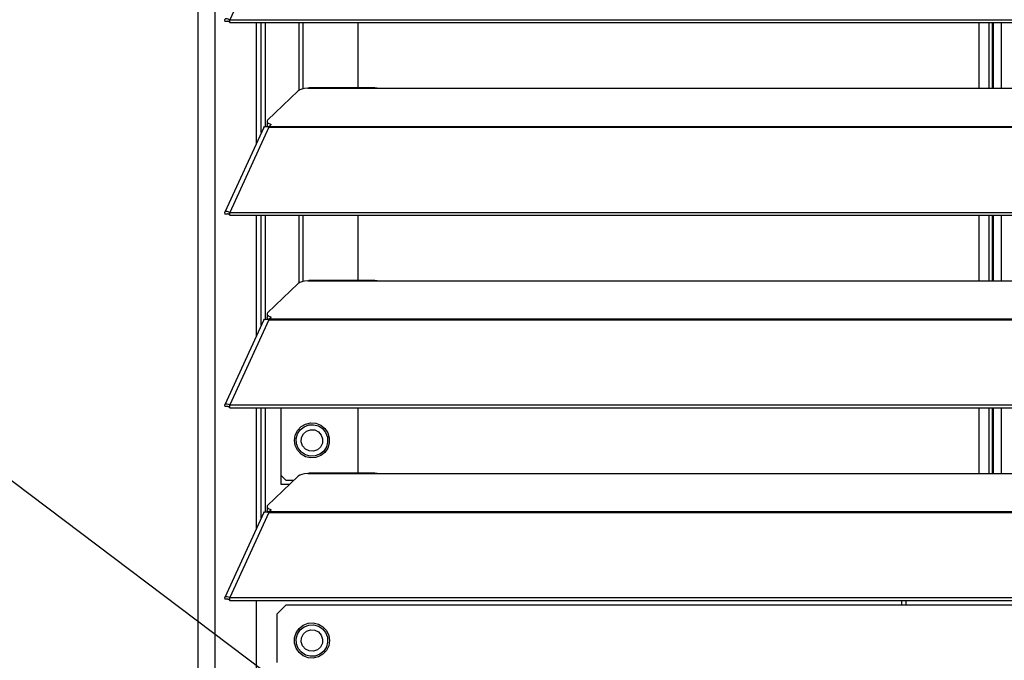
# Model space of a CAD drawing. Header units: millimetres. Extents: x 0 to 39025, y -31299 to 8400.
# Tile 55 of 256: x 14144 to 14369, y -29318 to -29172. Entities that reach past the tile are written whole.
import ezdxf

# ---------------------------------------------------------------- set-up
doc = ezdxf.new("R2010")
doc.units = ezdxf.units.MM
doc.header["$PDSIZE"] = -1
doc.layers.add('ANOTACIJE', color=7, linetype='Continuous')
doc.layers.add('DIMENZIJE', color=4, linetype='Continuous')
doc.styles.add('SLDTEXTSTYLE6', font='txt')
doc.styles.get("Standard").update_dxf_attribs({"font": 'Montserrat-Regular.ttf'})
doc.dimstyles.new('SLDDIMSTYLE0', dxfattribs={"dimtxt": 3, "dimasz": 3.414889, "dimexe": 0, "dimexo": 0.0625, "dimgap": 0.75, "dimtad": 1, "dimdec": 0, "dimlfac": 20, "dimrnd": 1e-09, "dimzin": 12, "dimdsep": 46, "dimtxsty": 'SLDTEXTSTYLE6', "dimsah": 1, "dimcen": 0.09, "dimadec": 0, "dimazin": 3, "dimtfac": 1, "dimtdec": 0, "dimtofl": 0, "dimtmove": 0, "dimatfit": 3, "dimfxl": 1, "dimfrac": 2, "dimtolj": 1, "dimtzin": 12, "dimarcsym": 0})
doc.dimstyles.new('SLDDIMSTYLE2', dxfattribs={"dimtxt": 0.18, "dimasz": 1.050735, "dimexe": 0, "dimexo": 0.0625, "dimgap": 0, "dimtad": 0, "dimtih": 1, "dimtoh": 1, "dimdec": 0, "dimrnd": 1e-09, "dimzin": 0, "dimdsep": 46, "dimtxsty": 'Standard', "dimblk1": 'DOT', "dimblk2": 'DOT', "dimsah": 1, "dimcen": 0.09, "dimadec": 0, "dimazin": 0, "dimtfac": 1.050735, "dimtdec": 0, "dimtofl": 0, "dimtmove": 0, "dimatfit": 3, "dimldrblk": 'DOT', "dimfxl": 1, "dimfrac": 2, "dimtolj": 1, "dimtzin": 0, "dimarcsym": 0})

# ---------------------------------------------------------------- blocks, each defined once
blk = doc.blocks.new('*U56')
at = {"lineweight": 25}
for points in [[(3.9, 531.77), (3.9, 531.77), (3.9, 1243.27), (3.9, 1243.27)], [(0, 531.77), (0, 531.77), (0, 1242.58), (0, 1242.58)], [(16.11, 700.44), (16.11, 700.44), (7.19, 681.02), (7.19, 681.02)], [(6.87, 680.65), (6.87, 680.65), (6.11, 680.64), (6.11, 680.64)], [(7.19, 681.02), (7.19, 681.02), (7.21, 681.01), (7.21, 681.01)], [(7.19, 680.36), (7.19, 680.36), (7.19, 681.02), (7.19, 681.02)], [(7.19, 680.36), (7.19, 680.36), (7.21, 680.36), (7.21, 680.36)], [(7.21, 681.01), (7.21, 681.01), (1142.79, 681.01), (1142.79, 681.01)], [(7.21, 680.36), (7.21, 680.36), (7.21, 681.01), (7.21, 681.01)], [(7.21, 680.36), (7.21, 680.36), (1142.79, 680.36), (1142.79, 680.36)], [(13.29, 652.85), (13.29, 652.85), (13.29, 680.36), (13.29, 680.36)], [(14.39, 655.24), (14.39, 655.24), (14.39, 680.36), (14.39, 680.36)], [(15.33, 656.64), (15.33, 656.64), (15.33, 680.36), (15.33, 680.36)], [(23.01, 664.89), (23.01, 664.89), (23.01, 680.36), (23.01, 680.36)], [(23.96, 665.24), (23.96, 665.24), (23.96, 680.36), (23.96, 680.36)], [(36.51, 665.48), (36.51, 665.48), (36.51, 680.36), (36.51, 680.36)], [(178.2, 680.36), (178.2, 680.36), (178.2, 665.39), (178.2, 665.39)], [(180.5, 680.36), (180.5, 680.36), (180.5, 665.39), (180.5, 665.39)], [(181.3, 665.39), (181.3, 665.39), (181.3, 680.36), (181.3, 680.36)], [(181.5, 680.36), (181.5, 680.36), (181.5, 665.39), (181.5, 665.39)], [(183.3, 680.36), (183.3, 680.36), (183.3, 665.39), (183.3, 665.39)], [(25, 665.39), (25, 665.39), (25.28, 665.45), (25.28, 665.45)], [(25, 665.39), (25, 665.39), (42, 665.39), (42, 665.39)], [(40.31, 665.48), (40.31, 665.48), (25.28, 665.48), (25.28, 665.48)], [(42, 665.39), (42, 665.39), (225, 665.39), (225, 665.39)], [(22.84, 664.78), (22.84, 664.78), (15.85, 658.09), (15.85, 658.09)], [(14.94, 656.45), (14.94, 656.45), (6.04, 637.06), (6.04, 637.06)], [(16.11, 656.46), (16.11, 656.46), (7.19, 637.04), (7.19, 637.04)], [(15.62, 656.65), (15.62, 656.65), (15.79, 656.81), (15.79, 656.81)], [(15.7, 657.81), (15.7, 657.81), (15.7, 657.04), (15.7, 657.04)], [(16.11, 656.46), (16.11, 656.46), (16.21, 656.46), (16.21, 656.46)], [(16.12, 656.46), (16.12, 656.46), (16.11, 656.46), (16.11, 656.46)], [(16.19, 656.46), (16.19, 656.46), (16.21, 656.49), (16.21, 656.49)], [(16.21, 656.68), (16.21, 656.68), (16.67, 657.12), (16.67, 657.12)], [(16.21, 656.68), (16.21, 656.68), (1133.33, 656.68), (1133.33, 656.68)], [(16.21, 656.46), (16.21, 656.46), (1133.33, 656.46), (1133.33, 656.46)], [(6.87, 636.67), (6.87, 636.67), (6.11, 636.67), (6.11, 636.67)], [(7.19, 636.39), (7.19, 636.39), (7.19, 637.04), (7.19, 637.04)], [(7.19, 637.04), (7.19, 637.04), (7.21, 637.03), (7.21, 637.03)], [(7.19, 636.39), (7.19, 636.39), (7.21, 636.38), (7.21, 636.38)], [(7.21, 636.38), (7.21, 636.38), (7.21, 637.03), (7.21, 637.03)], [(7.21, 637.03), (7.21, 637.03), (1142.79, 637.03), (1142.79, 637.03)], [(7.21, 636.38), (7.21, 636.38), (1142.79, 636.38), (1142.79, 636.38)], [(13.29, 608.87), (13.29, 608.87), (13.29, 636.38), (13.29, 636.38)], [(14.39, 611.26), (14.39, 611.26), (14.39, 636.38), (14.39, 636.38)], [(15.33, 612.67), (15.33, 612.67), (15.33, 636.38), (15.33, 636.38)], [(23.01, 620.91), (23.01, 620.91), (23.01, 636.38), (23.01, 636.38)], [(23.96, 621.27), (23.96, 621.27), (23.96, 636.38), (23.96, 636.38)], [(36.51, 621.5), (36.51, 621.5), (36.51, 636.38), (36.51, 636.38)], [(178.2, 636.38), (178.2, 636.38), (178.2, 621.43), (178.2, 621.43)], [(180.5, 636.38), (180.5, 636.38), (180.5, 621.43), (180.5, 621.43)], [(181.3, 621.43), (181.3, 621.43), (181.3, 636.38), (181.3, 636.38)], [(181.5, 636.38), (181.5, 636.38), (181.5, 621.43), (181.5, 621.43)], [(183.3, 636.38), (183.3, 636.38), (183.3, 621.43), (183.3, 621.43)], [(22.84, 620.8), (22.84, 620.8), (15.85, 614.12), (15.85, 614.12)], [(25, 621.43), (25, 621.43), (25.28, 621.47), (25.28, 621.47)], [(25, 621.43), (25, 621.43), (42, 621.43), (42, 621.43)], [(40.31, 621.5), (40.31, 621.5), (25.28, 621.5), (25.28, 621.5)], [(42, 621.43), (42, 621.43), (225, 621.43), (225, 621.43)], [(15.7, 613.83), (15.7, 613.83), (15.7, 613.06), (15.7, 613.06)], [(14.94, 612.48), (14.94, 612.48), (6.04, 593.09), (6.04, 593.09)], [(16.11, 612.49), (16.11, 612.49), (7.19, 593.07), (7.19, 593.07)], [(15.62, 612.67), (15.62, 612.67), (15.79, 612.84), (15.79, 612.84)], [(16.12, 612.5), (16.12, 612.5), (16.11, 612.49), (16.11, 612.49)], [(16.11, 612.49), (16.11, 612.49), (16.21, 612.49), (16.21, 612.49)], [(16.19, 612.49), (16.19, 612.49), (16.21, 612.51), (16.21, 612.51)], [(16.21, 612.71), (16.21, 612.71), (16.67, 613.14), (16.67, 613.14)], [(16.21, 612.71), (16.21, 612.71), (1133.33, 612.71), (1133.33, 612.71)], [(16.21, 612.49), (16.21, 612.49), (1133.33, 612.49), (1133.33, 612.49)], [(6.87, 592.7), (6.87, 592.7), (6.11, 592.69), (6.11, 592.69)], [(7.19, 592.41), (7.19, 592.41), (7.19, 593.07), (7.19, 593.07)], [(7.19, 593.07), (7.19, 593.07), (7.21, 593.07), (7.21, 593.07)], [(7.19, 592.41), (7.19, 592.41), (7.21, 592.41), (7.21, 592.41)], [(7.21, 592.41), (7.21, 592.41), (7.21, 593.07), (7.21, 593.07)], [(7.21, 593.07), (7.21, 593.07), (1142.79, 593.07), (1142.79, 593.07)], [(7.21, 592.41), (7.21, 592.41), (1142.79, 592.41), (1142.79, 592.41)], [(13.29, 564.9), (13.29, 564.9), (13.29, 592.41), (13.29, 592.41)], [(14.39, 567.29), (14.39, 567.29), (14.39, 592.41), (14.39, 592.41)], [(15.33, 568.7), (15.33, 568.7), (15.33, 592.41), (15.33, 592.41)], [(18.96, 574.94), (18.96, 574.94), (18.96, 592.41), (18.96, 592.41)], [(36.51, 577.53), (36.51, 577.53), (36.51, 592.41), (36.51, 592.41)], [(178.2, 592.41), (178.2, 592.41), (178.2, 577.45), (178.2, 577.45)], [(180.5, 592.41), (180.5, 592.41), (180.5, 577.45), (180.5, 577.45)], [(181.3, 577.45), (181.3, 577.45), (181.3, 592.41), (181.3, 592.41)], [(181.5, 592.41), (181.5, 592.41), (181.5, 577.45), (181.5, 577.45)], [(183.3, 592.41), (183.3, 592.41), (183.3, 577.45), (183.3, 577.45)], [(22.84, 576.83), (22.84, 576.83), (15.85, 570.15), (15.85, 570.15)], [(19.96, 575.94), (19.96, 575.94), (18.96, 576.95), (18.96, 576.95)], [(19.96, 575.94), (19.96, 575.94), (21.91, 575.94), (21.91, 575.94)], [(25, 577.45), (25, 577.45), (25.28, 577.51), (25.28, 577.51)], [(25, 577.45), (25, 577.45), (42, 577.45), (42, 577.45)], [(40.31, 577.53), (40.31, 577.53), (25.28, 577.53), (25.28, 577.53)], [(42, 577.45), (42, 577.45), (225, 577.45), (225, 577.45)], [(20.86, 574.94), (20.86, 574.94), (18.96, 574.94), (18.96, 574.94)], [(15.62, 568.7), (15.62, 568.7), (15.79, 568.86), (15.79, 568.86)], [(15.7, 569.85), (15.7, 569.85), (15.7, 569.09), (15.7, 569.09)], [(16.21, 568.74), (16.21, 568.74), (16.67, 569.17), (16.67, 569.17)], [(16.21, 568.74), (16.21, 568.74), (1133.33, 568.74), (1133.33, 568.74)], [(14.94, 568.5), (14.94, 568.5), (6.04, 549.11), (6.04, 549.11)], [(16.11, 568.52), (16.11, 568.52), (7.19, 549.09), (7.19, 549.09)], [(16.11, 568.52), (16.11, 568.52), (16.21, 568.52), (16.21, 568.52)], [(16.12, 568.52), (16.12, 568.52), (16.11, 568.52), (16.11, 568.52)], [(16.19, 568.52), (16.19, 568.52), (16.21, 568.54), (16.21, 568.54)], [(16.21, 568.52), (16.21, 568.52), (1133.33, 568.52), (1133.33, 568.52)], [(6.87, 548.72), (6.87, 548.72), (6.11, 548.72), (6.11, 548.72)], [(7.19, 548.44), (7.19, 548.44), (7.19, 549.09), (7.19, 549.09)], [(7.19, 549.09), (7.19, 549.09), (7.21, 549.09), (7.21, 549.09)], [(7.19, 548.44), (7.19, 548.44), (7.21, 548.44), (7.21, 548.44)], [(7.21, 548.44), (7.21, 548.44), (7.21, 549.09), (7.21, 549.09)], [(7.21, 549.09), (7.21, 549.09), (1142.79, 549.09), (1142.79, 549.09)], [(7.21, 548.44), (7.21, 548.44), (1142.79, 548.44), (1142.79, 548.44)], [(13.29, 531.77), (13.29, 531.77), (13.29, 548.44), (13.29, 548.44)], [(160.5, 548.44), (160.5, 548.44), (160.5, 547.35), (160.5, 547.35)], [(161.5, 548.44), (161.5, 548.44), (161.5, 547.35), (161.5, 547.35)], [(19.96, 547.35), (19.96, 547.35), (17.96, 545.34), (17.96, 545.34)], [(252.12, 547.35), (252.12, 547.35), (19.96, 547.35), (19.96, 547.35)], [(17.96, 545.34), (17.96, 545.34), (17.96, 534.28), (17.96, 534.28)]]:
    blk.add_open_spline(points, degree=3, dxfattribs=at)
for points, knots in [([(7.19, 681.02), (7.19, 681.02), (6.64, 681.23), (6.64, 681.23), (6.64, 681.23), (6.22, 681.19), (6.22, 681.19), (6.22, 681.19), (6.02, 680.97), (6.02, 680.97), (6.02, 680.97), (6.11, 680.64), (6.11, 680.64)], [0, 0, 0, 0, 1, 1, 1, 2, 2, 2, 3, 3, 3, 4, 4, 4, 4]), ([(7.19, 680.36), (7.19, 680.36), (6.97, 680.58), (6.97, 680.58), (6.97, 680.58), (6.82, 680.69), (6.82, 680.69), (6.82, 680.69), (6.77, 680.69), (6.77, 680.69), (6.77, 680.69), (6.87, 680.65), (6.87, 680.65)], [0, 0, 0, 0, 1, 1, 1, 2, 2, 2, 3, 3, 3, 4, 4, 4, 4]), ([(25, 665.39), (25, 665.39), (24.29, 665.32), (24.29, 665.32), (24.29, 665.32), (23.66, 665.17), (23.66, 665.17), (23.66, 665.17), (23.16, 664.99), (23.16, 664.99), (23.16, 664.99), (22.84, 664.78), (22.84, 664.78)], [0, 0, 0, 0, 1, 1, 1, 2, 2, 2, 3, 3, 3, 4, 4, 4, 4]), ([(40.31, 665.46), (40.31, 665.46), (40.84, 665.45), (40.84, 665.45), (40.84, 665.45), (42, 665.39), (42, 665.39)], [0, 0, 0, 0, 1, 1, 1, 2, 2, 2, 2]), ([(14.96, 656.44), (14.96, 656.44), (15.13, 656.62), (15.13, 656.62), (15.13, 656.62), (15.56, 656.67), (15.56, 656.67), (15.56, 656.67), (16.12, 656.46), (16.12, 656.46)], [0, 0, 0, 0, 1, 1, 1, 2, 2, 2, 3, 3, 3, 3]), ([(15.85, 658.09), (15.85, 658.09), (15.74, 657.96), (15.74, 657.96), (15.74, 657.96), (15.7, 657.83), (15.7, 657.83), (15.7, 657.83), (15.71, 657.7), (15.71, 657.7), (15.71, 657.7), (15.8, 657.56), (15.8, 657.56), (15.8, 657.56), (15.93, 657.44), (15.93, 657.44), (15.93, 657.44), (16.13, 657.32), (16.13, 657.32), (16.13, 657.32), (16.37, 657.22), (16.37, 657.22), (16.37, 657.22), (16.67, 657.12), (16.67, 657.12)], [0, 0, 0, 0, 1, 1, 1, 2, 2, 2, 3, 3, 3, 4, 4, 4, 5, 5, 5, 6, 6, 6, 7, 7, 7, 8, 8, 8, 8]), ([(16.23, 656.51), (16.23, 656.51), (16.13, 656.56), (16.13, 656.56), (16.13, 656.56), (15.93, 656.68), (15.93, 656.68), (15.93, 656.68), (15.8, 656.81), (15.8, 656.81), (15.8, 656.81), (15.71, 656.93), (15.71, 656.93), (15.71, 656.93), (15.7, 657.04), (15.7, 657.04)], [0, 0, 0, 0, 1, 1, 1, 2, 2, 2, 3, 3, 3, 4, 4, 4, 5, 5, 5, 5]), ([(16.21, 656.46), (16.21, 656.46), (16.21, 656.5), (16.21, 656.5), (16.21, 656.5), (16.21, 656.54), (16.21, 656.54), (16.21, 656.54), (16.21, 656.56), (16.21, 656.56), (16.21, 656.56), (16.21, 656.59), (16.21, 656.59), (16.21, 656.59), (16.21, 656.62), (16.21, 656.62), (16.21, 656.62), (16.21, 656.64), (16.21, 656.64), (16.21, 656.64), (16.21, 656.66), (16.21, 656.66), (16.21, 656.66), (16.21, 656.68), (16.21, 656.68)], [0, 0, 0, 0, 1, 1, 1, 2, 2, 2, 3, 3, 3, 4, 4, 4, 5, 5, 5, 6, 6, 6, 7, 7, 7, 8, 8, 8, 8]), ([(7.19, 637.04), (7.19, 637.04), (6.64, 637.25), (6.64, 637.25), (6.64, 637.25), (6.22, 637.23), (6.22, 637.23), (6.22, 637.23), (6.02, 637), (6.02, 637), (6.02, 637), (6.11, 636.67), (6.11, 636.67)], [0, 0, 0, 0, 1, 1, 1, 2, 2, 2, 3, 3, 3, 4, 4, 4, 4]), ([(7.19, 636.39), (7.19, 636.39), (6.97, 636.61), (6.97, 636.61), (6.97, 636.61), (6.82, 636.71), (6.82, 636.71), (6.82, 636.71), (6.77, 636.72), (6.77, 636.72), (6.77, 636.72), (6.87, 636.67), (6.87, 636.67)], [0, 0, 0, 0, 1, 1, 1, 2, 2, 2, 3, 3, 3, 4, 4, 4, 4]), ([(25, 621.43), (25, 621.43), (24.29, 621.34), (24.29, 621.34), (24.29, 621.34), (23.66, 621.2), (23.66, 621.2), (23.66, 621.2), (23.16, 621.02), (23.16, 621.02), (23.16, 621.02), (22.84, 620.8), (22.84, 620.8)], [0, 0, 0, 0, 1, 1, 1, 2, 2, 2, 3, 3, 3, 4, 4, 4, 4]), ([(40.31, 621.48), (40.31, 621.48), (40.84, 621.47), (40.84, 621.47), (40.84, 621.47), (42, 621.43), (42, 621.43)], [0, 0, 0, 0, 1, 1, 1, 2, 2, 2, 2]), ([(15.85, 614.12), (15.85, 614.12), (15.74, 613.99), (15.74, 613.99), (15.74, 613.99), (15.7, 613.86), (15.7, 613.86), (15.7, 613.86), (15.71, 613.72), (15.71, 613.72), (15.71, 613.72), (15.8, 613.6), (15.8, 613.6), (15.8, 613.6), (15.93, 613.47), (15.93, 613.47), (15.93, 613.47), (16.13, 613.35), (16.13, 613.35), (16.13, 613.35), (16.37, 613.24), (16.37, 613.24), (16.37, 613.24), (16.67, 613.14), (16.67, 613.14)], [0, 0, 0, 0, 1, 1, 1, 2, 2, 2, 3, 3, 3, 4, 4, 4, 5, 5, 5, 6, 6, 6, 7, 7, 7, 8, 8, 8, 8]), ([(14.96, 612.46), (14.96, 612.46), (15.13, 612.65), (15.13, 612.65), (15.13, 612.65), (15.56, 612.7), (15.56, 612.7), (15.56, 612.7), (16.12, 612.5), (16.12, 612.5)], [0, 0, 0, 0, 1, 1, 1, 2, 2, 2, 3, 3, 3, 3]), ([(16.23, 612.53), (16.23, 612.53), (16.13, 612.58), (16.13, 612.58), (16.13, 612.58), (15.93, 612.7), (15.93, 612.7), (15.93, 612.7), (15.8, 612.83), (15.8, 612.83), (15.8, 612.83), (15.71, 612.96), (15.71, 612.96), (15.71, 612.96), (15.7, 613.06), (15.7, 613.06)], [0, 0, 0, 0, 1, 1, 1, 2, 2, 2, 3, 3, 3, 4, 4, 4, 5, 5, 5, 5]), ([(16.21, 612.49), (16.21, 612.49), (16.21, 612.53), (16.21, 612.53), (16.21, 612.53), (16.21, 612.56), (16.21, 612.56), (16.21, 612.56), (16.21, 612.59), (16.21, 612.59), (16.21, 612.59), (16.21, 612.62), (16.21, 612.62), (16.21, 612.62), (16.21, 612.65), (16.21, 612.65), (16.21, 612.65), (16.21, 612.67), (16.21, 612.67), (16.21, 612.67), (16.21, 612.7), (16.21, 612.7), (16.21, 612.7), (16.21, 612.71), (16.21, 612.71)], [0, 0, 0, 0, 1, 1, 1, 2, 2, 2, 3, 3, 3, 4, 4, 4, 5, 5, 5, 6, 6, 6, 7, 7, 7, 8, 8, 8, 8]), ([(7.19, 593.07), (7.19, 593.07), (6.64, 593.28), (6.64, 593.28), (6.64, 593.28), (6.22, 593.25), (6.22, 593.25), (6.22, 593.25), (6.02, 593.02), (6.02, 593.02), (6.02, 593.02), (6.11, 592.69), (6.11, 592.69)], [0, 0, 0, 0, 1, 1, 1, 2, 2, 2, 3, 3, 3, 4, 4, 4, 4]), ([(7.19, 592.41), (7.19, 592.41), (6.97, 592.63), (6.97, 592.63), (6.97, 592.63), (6.82, 592.74), (6.82, 592.74), (6.82, 592.74), (6.77, 592.75), (6.77, 592.75), (6.77, 592.75), (6.87, 592.7), (6.87, 592.7)], [0, 0, 0, 0, 1, 1, 1, 2, 2, 2, 3, 3, 3, 4, 4, 4, 4]), ([(21.96, 584.99), (21.96, 584.99), (22.14, 583.8), (22.14, 583.8), (22.14, 583.8), (22.66, 582.73), (22.66, 582.73), (22.66, 582.73), (23.47, 581.85), (23.47, 581.85), (23.47, 581.85), (24.5, 581.24), (24.5, 581.24), (24.5, 581.24), (25.66, 580.98), (25.66, 580.98), (25.66, 580.98), (26.85, 581.07), (26.85, 581.07), (26.85, 581.07), (27.96, 581.51), (27.96, 581.51), (27.96, 581.51), (28.89, 582.25), (28.89, 582.25), (28.89, 582.25), (29.56, 583.24), (29.56, 583.24), (29.56, 583.24), (29.92, 584.39), (29.92, 584.39), (29.92, 584.39), (29.92, 585.58), (29.92, 585.58), (29.92, 585.58), (29.56, 586.73), (29.56, 586.73), (29.56, 586.73), (28.89, 587.72), (28.89, 587.72), (28.89, 587.72), (27.96, 588.47), (27.96, 588.47), (27.96, 588.47), (26.85, 588.91), (26.85, 588.91), (26.85, 588.91), (25.66, 588.99), (25.66, 588.99), (25.66, 588.99), (24.5, 588.73), (24.5, 588.73), (24.5, 588.73), (23.47, 588.13), (23.47, 588.13), (23.47, 588.13), (22.66, 587.25), (22.66, 587.25), (22.66, 587.25), (22.14, 586.17), (22.14, 586.17), (22.14, 586.17), (21.96, 584.99), (21.96, 584.99)], [0, 0, 0, 0, 1, 1, 1, 2, 2, 2, 3, 3, 3, 4, 4, 4, 5, 5, 5, 6, 6, 6, 7, 7, 7, 8, 8, 8, 9, 9, 9, 10, 10, 10, 11, 11, 11, 12, 12, 12, 13, 13, 13, 14, 14, 14, 15, 15, 15, 16, 16, 16, 17, 17, 17, 18, 18, 18, 19, 19, 19, 20, 20, 20, 21, 21, 21, 21]), ([(22.85, 583.18), (22.85, 583.18), (22.44, 584.24), (22.44, 584.24), (22.44, 584.24), (22.38, 585.36), (22.38, 585.36), (22.38, 585.36), (22.67, 586.46), (22.67, 586.46), (22.67, 586.46), (23.28, 587.41), (23.28, 587.41), (23.28, 587.41), (24.16, 588.12), (24.16, 588.12), (24.16, 588.12), (25.21, 588.53), (25.21, 588.53), (25.21, 588.53), (26.34, 588.58), (26.34, 588.58), (26.34, 588.58), (27.42, 588.29), (27.42, 588.29), (27.42, 588.29), (28.37, 587.68), (28.37, 587.68), (28.37, 587.68), (29.08, 586.8), (29.08, 586.8)], [0, 0, 0, 0, 1, 1, 1, 2, 2, 2, 3, 3, 3, 4, 4, 4, 5, 5, 5, 6, 6, 6, 7, 7, 7, 8, 8, 8, 9, 9, 9, 10, 10, 10, 10]), ([(29.08, 586.8), (29.08, 586.8), (29.48, 585.74), (29.48, 585.74), (29.48, 585.74), (29.54, 584.61), (29.54, 584.61), (29.54, 584.61), (29.25, 583.51), (29.25, 583.51), (29.25, 583.51), (28.64, 582.56), (28.64, 582.56), (28.64, 582.56), (27.76, 581.85), (27.76, 581.85), (27.76, 581.85), (26.71, 581.45), (26.71, 581.45), (26.71, 581.45), (25.58, 581.39), (25.58, 581.39), (25.58, 581.39), (24.5, 581.68), (24.5, 581.68), (24.5, 581.68), (23.55, 582.3), (23.55, 582.3), (23.55, 582.3), (22.85, 583.18), (22.85, 583.18)], [0, 0, 0, 0, 1, 1, 1, 2, 2, 2, 3, 3, 3, 4, 4, 4, 5, 5, 5, 6, 6, 6, 7, 7, 7, 8, 8, 8, 9, 9, 9, 10, 10, 10, 10]), ([(28.09, 586.22), (28.09, 586.22), (27.45, 586.95), (27.45, 586.95), (27.45, 586.95), (26.6, 587.37), (26.6, 587.37), (26.6, 587.37), (25.64, 587.43), (25.64, 587.43), (25.64, 587.43), (24.73, 587.13), (24.73, 587.13), (24.73, 587.13), (24.01, 586.49), (24.01, 586.49), (24.01, 586.49), (23.59, 585.63), (23.59, 585.63), (23.59, 585.63), (23.52, 584.66), (23.52, 584.66), (23.52, 584.66), (23.83, 583.75), (23.83, 583.75), (23.83, 583.75), (24.46, 583.02), (24.46, 583.02), (24.46, 583.02), (25.32, 582.6), (25.32, 582.6), (25.32, 582.6), (26.28, 582.53), (26.28, 582.53), (26.28, 582.53), (27.19, 582.85), (27.19, 582.85), (27.19, 582.85), (27.91, 583.48), (27.91, 583.48), (27.91, 583.48), (28.34, 584.35), (28.34, 584.35), (28.34, 584.35), (28.4, 585.31), (28.4, 585.31), (28.4, 585.31), (28.09, 586.22), (28.09, 586.22)], [0, 0, 0, 0, 1, 1, 1, 2, 2, 2, 3, 3, 3, 4, 4, 4, 5, 5, 5, 6, 6, 6, 7, 7, 7, 8, 8, 8, 9, 9, 9, 10, 10, 10, 11, 11, 11, 12, 12, 12, 13, 13, 13, 14, 14, 14, 15, 15, 15, 16, 16, 16, 16]), ([(25, 577.45), (25, 577.45), (24.29, 577.36), (24.29, 577.36), (24.29, 577.36), (23.66, 577.23), (23.66, 577.23), (23.66, 577.23), (23.16, 577.05), (23.16, 577.05), (23.16, 577.05), (22.84, 576.83), (22.84, 576.83)], [0, 0, 0, 0, 1, 1, 1, 2, 2, 2, 3, 3, 3, 4, 4, 4, 4]), ([(40.31, 577.51), (40.31, 577.51), (40.84, 577.51), (40.84, 577.51), (40.84, 577.51), (42, 577.45), (42, 577.45)], [0, 0, 0, 0, 1, 1, 1, 2, 2, 2, 2]), ([(14.96, 568.49), (14.96, 568.49), (15.13, 568.68), (15.13, 568.68), (15.13, 568.68), (15.56, 568.72), (15.56, 568.72), (15.56, 568.72), (16.12, 568.52), (16.12, 568.52)], [0, 0, 0, 0, 1, 1, 1, 2, 2, 2, 3, 3, 3, 3]), ([(15.85, 570.15), (15.85, 570.15), (15.74, 570.02), (15.74, 570.02), (15.74, 570.02), (15.7, 569.88), (15.7, 569.88), (15.7, 569.88), (15.71, 569.75), (15.71, 569.75), (15.71, 569.75), (15.8, 569.62), (15.8, 569.62), (15.8, 569.62), (15.93, 569.49), (15.93, 569.49), (15.93, 569.49), (16.13, 569.37), (16.13, 569.37), (16.13, 569.37), (16.37, 569.27), (16.37, 569.27), (16.37, 569.27), (16.67, 569.17), (16.67, 569.17)], [0, 0, 0, 0, 1, 1, 1, 2, 2, 2, 3, 3, 3, 4, 4, 4, 5, 5, 5, 6, 6, 6, 7, 7, 7, 8, 8, 8, 8]), ([(16.23, 568.56), (16.23, 568.56), (16.13, 568.61), (16.13, 568.61), (16.13, 568.61), (15.93, 568.73), (15.93, 568.73), (15.93, 568.73), (15.8, 568.85), (15.8, 568.85), (15.8, 568.85), (15.71, 568.98), (15.71, 568.98), (15.71, 568.98), (15.7, 569.09), (15.7, 569.09)], [0, 0, 0, 0, 1, 1, 1, 2, 2, 2, 3, 3, 3, 4, 4, 4, 5, 5, 5, 5]), ([(16.21, 568.52), (16.21, 568.52), (16.21, 568.55), (16.21, 568.55), (16.21, 568.55), (16.21, 568.59), (16.21, 568.59), (16.21, 568.59), (16.21, 568.61), (16.21, 568.61), (16.21, 568.61), (16.21, 568.64), (16.21, 568.64), (16.21, 568.64), (16.21, 568.67), (16.21, 568.67), (16.21, 568.67), (16.21, 568.7), (16.21, 568.7), (16.21, 568.7), (16.21, 568.72), (16.21, 568.72), (16.21, 568.72), (16.21, 568.74), (16.21, 568.74)], [0, 0, 0, 0, 1, 1, 1, 2, 2, 2, 3, 3, 3, 4, 4, 4, 5, 5, 5, 6, 6, 6, 7, 7, 7, 8, 8, 8, 8]), ([(7.19, 549.09), (7.19, 549.09), (6.64, 549.3), (6.64, 549.3), (6.64, 549.3), (6.22, 549.27), (6.22, 549.27), (6.22, 549.27), (6.02, 549.05), (6.02, 549.05), (6.02, 549.05), (6.11, 548.72), (6.11, 548.72)], [0, 0, 0, 0, 1, 1, 1, 2, 2, 2, 3, 3, 3, 4, 4, 4, 4]), ([(7.19, 548.44), (7.19, 548.44), (6.97, 548.66), (6.97, 548.66), (6.97, 548.66), (6.82, 548.76), (6.82, 548.76), (6.82, 548.76), (6.77, 548.77), (6.77, 548.77), (6.77, 548.77), (6.87, 548.72), (6.87, 548.72)], [0, 0, 0, 0, 1, 1, 1, 2, 2, 2, 3, 3, 3, 4, 4, 4, 4]), ([(29.96, 539.3), (29.96, 539.3), (29.78, 540.49), (29.78, 540.49), (29.78, 540.49), (29.27, 541.57), (29.27, 541.57), (29.27, 541.57), (28.46, 542.45), (28.46, 542.45), (28.46, 542.45), (27.42, 543.05), (27.42, 543.05), (27.42, 543.05), (26.26, 543.31), (26.26, 543.31), (26.26, 543.31), (25.07, 543.23), (25.07, 543.23), (25.07, 543.23), (23.96, 542.79), (23.96, 542.79), (23.96, 542.79), (23.03, 542.04), (23.03, 542.04), (23.03, 542.04), (22.36, 541.05), (22.36, 541.05), (22.36, 541.05), (22.01, 539.91), (22.01, 539.91), (22.01, 539.91), (22.01, 538.71), (22.01, 538.71), (22.01, 538.71), (22.36, 537.56), (22.36, 537.56), (22.36, 537.56), (23.03, 536.57), (23.03, 536.57), (23.03, 536.57), (23.96, 535.82), (23.96, 535.82), (23.96, 535.82), (25.07, 535.38), (25.07, 535.38), (25.07, 535.38), (26.26, 535.3), (26.26, 535.3), (26.26, 535.3), (27.42, 535.56), (27.42, 535.56), (27.42, 535.56), (28.46, 536.16), (28.46, 536.16), (28.46, 536.16), (29.27, 537.04), (29.27, 537.04), (29.27, 537.04), (29.78, 538.12), (29.78, 538.12), (29.78, 538.12), (29.96, 539.3), (29.96, 539.3)], [0, 0, 0, 0, 1, 1, 1, 2, 2, 2, 3, 3, 3, 4, 4, 4, 5, 5, 5, 6, 6, 6, 7, 7, 7, 8, 8, 8, 9, 9, 9, 10, 10, 10, 11, 11, 11, 12, 12, 12, 13, 13, 13, 14, 14, 14, 15, 15, 15, 16, 16, 16, 17, 17, 17, 18, 18, 18, 19, 19, 19, 20, 20, 20, 21, 21, 21, 21]), ([(22.85, 537.5), (22.85, 537.5), (22.44, 538.55), (22.44, 538.55), (22.44, 538.55), (22.38, 539.68), (22.38, 539.68), (22.38, 539.68), (22.67, 540.78), (22.67, 540.78), (22.67, 540.78), (23.28, 541.73), (23.28, 541.73), (23.28, 541.73), (24.16, 542.44), (24.16, 542.44), (24.16, 542.44), (25.21, 542.84), (25.21, 542.84), (25.21, 542.84), (26.34, 542.91), (26.34, 542.91), (26.34, 542.91), (27.42, 542.61), (27.42, 542.61), (27.42, 542.61), (28.37, 541.99), (28.37, 541.99), (28.37, 541.99), (29.08, 541.11), (29.08, 541.11)], [0, 0, 0, 0, 1, 1, 1, 2, 2, 2, 3, 3, 3, 4, 4, 4, 5, 5, 5, 6, 6, 6, 7, 7, 7, 8, 8, 8, 9, 9, 9, 10, 10, 10, 10]), ([(28.09, 540.54), (28.09, 540.54), (27.45, 541.27), (27.45, 541.27), (27.45, 541.27), (26.6, 541.69), (26.6, 541.69), (26.6, 541.69), (25.64, 541.76), (25.64, 541.76), (25.64, 541.76), (24.73, 541.45), (24.73, 541.45), (24.73, 541.45), (24.01, 540.81), (24.01, 540.81), (24.01, 540.81), (23.59, 539.94), (23.59, 539.94), (23.59, 539.94), (23.52, 538.98), (23.52, 538.98), (23.52, 538.98), (23.83, 538.07), (23.83, 538.07), (23.83, 538.07), (24.46, 537.35), (24.46, 537.35), (24.46, 537.35), (25.32, 536.92), (25.32, 536.92), (25.32, 536.92), (26.28, 536.86), (26.28, 536.86), (26.28, 536.86), (27.19, 537.16), (27.19, 537.16), (27.19, 537.16), (27.91, 537.8), (27.91, 537.8), (27.91, 537.8), (28.34, 538.67), (28.34, 538.67), (28.34, 538.67), (28.4, 539.63), (28.4, 539.63), (28.4, 539.63), (28.09, 540.54), (28.09, 540.54)], [0, 0, 0, 0, 1, 1, 1, 2, 2, 2, 3, 3, 3, 4, 4, 4, 5, 5, 5, 6, 6, 6, 7, 7, 7, 8, 8, 8, 9, 9, 9, 10, 10, 10, 11, 11, 11, 12, 12, 12, 13, 13, 13, 14, 14, 14, 15, 15, 15, 16, 16, 16, 16]), ([(29.08, 541.11), (29.08, 541.11), (29.48, 540.06), (29.48, 540.06), (29.48, 540.06), (29.54, 538.93), (29.54, 538.93), (29.54, 538.93), (29.25, 537.84), (29.25, 537.84), (29.25, 537.84), (28.64, 536.89), (28.64, 536.89), (28.64, 536.89), (27.76, 536.17), (27.76, 536.17), (27.76, 536.17), (26.71, 535.77), (26.71, 535.77), (26.71, 535.77), (25.58, 535.71), (25.58, 535.71), (25.58, 535.71), (24.5, 536), (24.5, 536), (24.5, 536), (23.55, 536.62), (23.55, 536.62), (23.55, 536.62), (22.85, 537.5), (22.85, 537.5)], [0, 0, 0, 0, 1, 1, 1, 2, 2, 2, 3, 3, 3, 4, 4, 4, 5, 5, 5, 6, 6, 6, 7, 7, 7, 8, 8, 8, 9, 9, 9, 10, 10, 10, 10])]:
    blk.add_open_spline(points, degree=3, knots=knots, dxfattribs=at)
blk = doc.blocks.new('*D72')
at = {"layer": 'Defpoints', "color": 0, "transparency": 16777216}
for p in [(13774.96, -28608.04), (14189.37, -28608.04), (14229.26, -29833.3)]:
    blk.add_point(p, dxfattribs=at)
at = {"layer": 'DIMENZIJE', "color": 0, "lineweight": -2, "transparency": 16777216}
for p, q in [((14188.12, -28608.04), (13754.96, -28608.04)), ((13774.96, -29765), (13774.96, -28676.34)), ((14228.01, -29833.3), (13754.96, -29833.3))]:
    blk.add_line(p, q, dxfattribs=at)
at = {"layer": 'DIMENZIJE', "color": 0, "transparency": 16777216}
for points in [[(13763.58, -28676.34), (13786.34, -28676.34), (13774.96, -28608.04)], [(13763.58, -29765), (13786.34, -29765), (13774.96, -29833.3)]]:
    blk.add_solid(points, dxfattribs=at)
at = {"layer": 'DIMENZIJE', "color": 0, "transparency": 16777216, "insert": (13729.1, -29220.67), "char_height": 60, "attachment_point": 5, "rotation": 90, "style": 'SLDTEXTSTYLE6'}
blk.add_mtext('\\A1;1225', dxfattribs=at)
blk = doc.blocks.new('_Dot')
at = {"color": 0, "linetype": 'ByBlock', "lineweight": -2}
blk.add_line((-0.5, 0), (-1, 0), dxfattribs=at)
at = {"color": 0, "linetype": 'ByBlock', "const_width": 0.5}
blk.add_lwpolyline([(-0.25, 0, 1), (0.25, 0, 1)], format="xyb", close=True, dxfattribs=at)

msp = doc.modelspace()

# ---------------------------------------------------------------- block references
at = {"color": 1}
msp.add_blockref('*U56', (14184.86, -29852.66), dxfattribs=at)

# ---------------------------------------------------------------- dimensions: what is measured, and where the dimension line sits
at = {"layer": 'DIMENZIJE'}
dim = msp.add_linear_dim(base=(13774.96, -28608.04), p1=(14229.26, -29833.3), p2=(14189.37, -28608.04), angle=90, dimstyle='SLDDIMSTYLE0', override={"dimscale": 20, "dimexe": 1, "dimlfac": 1, "dimdle": 1, "dimtofl": 1}, dxfattribs=at)
dim.commit()
dim.dimension.update_dxf_attribs({"geometry": '*D72', "text_midpoint": (13729.1, -29220.67)})

# ---------------------------------------------------------------- leaders
at = {"layer": 'ANOTACIJE'}
msp.add_leader([(14249.51, -29357.79), (14074.63, -29225.92)], dimstyle='SLDDIMSTYLE2', dxfattribs=at)

doc.saveas('drawing.dxf')
